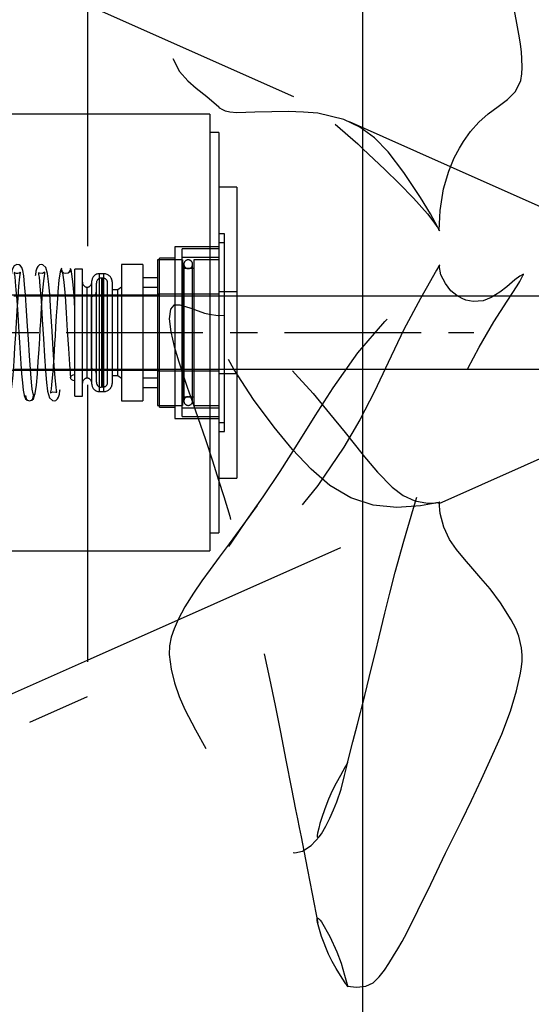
# Model space of a CAD drawing. Extents: x -184.4 to -118.8, y 116.3 to 158.3.
# Tile 8 of 22: x -144.3 to -140.7, y 121.8 to 128.6. Entities that reach past the tile are written whole.
import ezdxf

# ---------------------------------------------------------------- set-up
doc = ezdxf.new("R2010")
doc.units = 0
doc.header["$LTSCALE"] = 1.5
doc.header["$MEASUREMENT"] = 0
doc.linetypes.add('CENTER', pattern=[2, 1.25, -0.25, 0.25, -0.25])
doc.linetypes.add('SLDHIDDEN0', pattern=[1.905, 1.27, -0.635])
for name, color, linetype in [('DUCT', 30, 'CONTINUOUS'), ('HULL', 7, 'CONTINUOUS'), ('TAIL', 140, 'CONTINUOUS')]:
    doc.layers.add(name, color=color, linetype=linetype)

msp = doc.modelspace()

# ---------------------------------------------------------------- linework, layer by layer
at = {"layer": 'DUCT', "linetype": 'CONTINUOUS'}
msp.add_line((-141.8994, 118.8747), (-141.8994, 133.9947), dxfattribs=at)
at = {"layer": 'DUCT', "linetype": 'SLDHIDDEN0'}
for p, q in [((-143.7919, 128.9347), (-143.7919, 123.9347)), ((-142.3754, 128.0541), (-143.7919, 128.6847)), ((-141.298, 127.5744), (-141.9924, 127.8835)), ((-143.7919, 124.1847), (-141.3752, 125.2607)), ((-147.7919, 122.4038), (-143.7919, 124.1847)), ((-146.7971, 122.5967), (-143.7919, 123.9347))]:
    msp.add_line(p, q, dxfattribs=at)
at = {"layer": 'DUCT', "linetype": 'SLDHIDDEN0', "flags": 128}
for points in [[(-142.2125, 133.9318), (-142.248, 133.7768), (-142.2777, 133.6472), (-142.3016, 133.5431), (-142.3197, 133.4639), (-142.3377, 133.3834), (-142.3766, 133.1995), (-142.4182, 132.9799), (-142.4536, 132.7798), (-142.4845, 132.601), (-142.5115, 132.4454), (-142.5346, 132.3131), (-142.5716, 132.1002), (-142.6152, 131.8463), (-142.6678, 131.5523), (-142.73, 131.2178), (-142.7989, 130.8562), (-142.8721, 130.5004), (-142.9291, 130.2383), (-142.9838, 129.9781), (-143.0383, 129.7213), (-143.0927, 129.4678), (-143.1435, 129.2165), (-143.183, 128.993), (-143.2085, 128.8128), (-143.2229, 128.6722), (-143.227, 128.6177), (-143.2302, 128.5484), (-143.2278, 128.4367), (-143.2064, 128.3204), (-143.1603, 128.2293), (-143.1034, 128.1648), (-143.0446, 128.1139), (-142.9719, 128.056), (-142.8899, 127.9849), (-142.8893, 127.9843)], [(-141.372, 127.134), (-141.372, 127.134), (-141.372, 127.134), (-141.372, 127.134), (-141.372, 127.134), (-141.3721, 127.1341), (-141.3723, 127.1346), (-141.3734, 127.1366), (-141.3775, 127.1443), (-141.3942, 127.1751), (-141.4027, 127.1903), (-141.4366, 127.2502), (-141.5048, 127.3641), (-141.6187, 127.5345), (-141.7266, 127.6758), (-141.8203, 127.7725), (-141.9219, 127.8467), (-142.0303, 127.8991), (-142.2102, 127.9419), (-142.3086, 127.9505), (-142.4136, 127.9534), (-142.5251, 127.9525), (-142.6426, 127.9491), (-142.7658, 127.9448), (-142.8149, 127.9489), (-142.8436, 127.9567), (-142.8666, 127.9672), (-142.8815, 127.977), (-142.8929, 127.9884), (-142.9012, 128.0019), (-142.9035, 128.0139), (-142.8914, 128.0471), (-142.8537, 128.0801), (-142.8048, 128.101), (-142.6984, 128.12), (-142.5843, 128.1148), (-142.4689, 128.0891), (-142.3491, 128.0414), (-142.2281, 127.9716), (-142.1042, 127.8798), (-141.9341, 127.7307), (-141.8994, 127.6976)], [(-141.372, 126.9003), (-141.372, 126.9003), (-141.372, 126.9003), (-141.372, 126.9003), (-141.372, 126.9003), (-141.3721, 126.9002), (-141.3723, 126.8997), (-141.3734, 126.898), (-141.3775, 126.891), (-141.3942, 126.863), (-141.4027, 126.8489), (-141.4366, 126.7911), (-141.5048, 126.67), (-141.6187, 126.456), (-141.7266, 126.2293), (-141.8203, 126.0295), (-141.9219, 125.8345), (-142.0303, 125.6479), (-142.2102, 125.3838), (-142.3086, 125.2623), (-142.4136, 125.1478), (-142.5251, 125.0401), (-142.6426, 124.9384), (-142.7658, 124.8423), (-142.8149, 124.811), (-142.8436, 124.7972), (-142.8666, 124.7896), (-142.8815, 124.7872), (-142.8929, 124.7886), (-142.9012, 124.7942), (-142.9035, 124.8031), (-142.8914, 124.8447), (-142.8537, 124.9138), (-142.8048, 124.9882), (-142.6984, 125.1429), (-142.5843, 125.3075), (-142.4689, 125.4799), (-142.3491, 125.6688), (-142.2281, 125.8626), (-142.1042, 126.056), (-141.9341, 126.2951), (-141.7495, 126.5123), (-141.6507, 126.6113), (-141.5518, 126.7055), (-141.4569, 126.8006), (-141.4128, 126.8497), (-141.3918, 126.8747), (-141.3817, 126.8874), (-141.3783, 126.8918), (-141.3751, 126.896), (-141.374, 126.8975), (-141.3733, 126.8985), (-141.3729, 126.8991), (-141.3726, 126.8996), (-141.3724, 126.8998), (-141.3723, 126.9), (-141.3722, 126.9001), (-141.3721, 126.9002), (-141.3721, 126.9002), (-141.3721, 126.9003), (-141.372, 126.9003), (-141.372, 126.9003), (-141.372, 126.9003), (-141.372, 126.9003), (-141.372, 126.9003), (-141.372, 126.9003), (-141.372, 126.9003), (-141.372, 126.9003), (-141.372, 126.9003), (-141.372, 126.9003), (-141.372, 126.9003), (-141.372, 126.9003)], [(-142.0109, 123.461), (-141.9692, 123.6229), (-141.9381, 123.744), (-141.9175, 123.8248), (-141.9032, 123.8803), (-141.8878, 123.9411), (-141.8711, 124.0077), (-141.8427, 124.1231), (-141.8142, 124.2402), (-141.7885, 124.3456), (-141.7489, 124.507), (-141.7147, 124.6438), (-141.6776, 124.7879), (-141.6194, 125.0018), (-141.5535, 125.2296), (-141.4791, 125.4625), (-141.3975, 125.6912), (-141.3088, 125.9129), (-141.2079, 126.1333), (-141.1026, 126.3359), (-140.9999, 126.5093), (-140.9084, 126.6515), (-140.8395, 126.7564), (-140.8229, 126.7851), (-140.8105, 126.8084), (-140.8018, 126.8264), (-140.7981, 126.8331), (-140.7968, 126.8354), (-140.7968, 126.8364), (-140.8036, 126.8323), (-140.8088, 126.8298), (-140.8227, 126.8223), (-140.8557, 126.7964), (-140.911, 126.7499), (-140.9605, 126.7118), (-141.0186, 126.6758), (-141.0749, 126.6537), (-141.1436, 126.6485), (-141.1932, 126.6589), (-141.219, 126.6692), (-141.2541, 126.689), (-141.295, 126.723), (-141.3333, 126.7719), (-141.3655, 126.8326), (-141.3752, 126.895)], [(-142.85, 126.5532), (-142.893, 126.5494), (-142.9558, 126.5586), (-142.9862, 126.5667), (-143.0301, 126.5813), (-143.0862, 126.6021), (-143.155, 126.6241), (-143.1979, 126.6223), (-143.2219, 126.5958), (-143.2304, 126.529), (-143.2191, 126.4403), (-143.1955, 126.3389), (-143.1646, 126.2349), (-143.1346, 126.1429), (-143.1062, 126.0598), (-143.0726, 125.9634), (-143.0334, 125.8519), (-142.9813, 125.7007), (-142.9331, 125.5529), (-142.8911, 125.4216), (-142.8554, 125.3086), (-142.8144, 125.1732), (-142.7737, 125.0293), (-142.7313, 124.8702), (-142.6847, 124.6872), (-142.6345, 124.4793), (-142.5859, 124.2633), (-142.5423, 124.0594), (-142.5033, 123.8721), (-142.4667, 123.6896), (-142.4294, 123.4984), (-142.3909, 123.2996), (-142.3769, 123.2286), (-142.363, 123.1588), (-142.3498, 123.0939), (-142.3377, 123.0341), (-142.3246, 122.97), (-142.3052, 122.8744), (-142.2794, 122.744), (-142.2477, 122.5781), (-142.2103, 122.3771)], [(-141.372, 125.2699), (-141.372, 125.2699), (-141.372, 125.2699), (-141.372, 125.2699), (-141.372, 125.2699), (-141.372, 125.2699), (-141.372, 125.2699), (-141.3721, 125.2699), (-141.3723, 125.2698), (-141.3733, 125.2696), (-141.3772, 125.2686), (-141.3936, 125.2648), (-141.4284, 125.2576), (-141.5037, 125.2457), (-141.6672, 125.2339), (-141.8301, 125.2488), (-141.9833, 125.2992), (-142.1262, 125.3845), (-142.2556, 125.4967), (-142.3828, 125.6321), (-142.5091, 125.7855), (-142.6514, 125.9744), (-142.7871, 126.1838), (-142.8489, 126.2987), (-142.8943, 126.4237), (-142.9035, 126.4905), (-142.8999, 126.5127), (-142.8894, 126.5322), (-142.8777, 126.5425), (-142.8593, 126.5493), (-142.833, 126.549), (-142.7906, 126.5333), (-142.7116, 126.477), (-142.638, 126.4127), (-142.4967, 126.2848), (-142.3643, 126.1518), (-142.2417, 126.0154), (-142.1283, 125.8793), (-142.0226, 125.7475), (-141.907, 125.6039), (-141.8994, 125.5949)], [(-142.6251, 125.2469), (-142.6502, 125.2126), (-142.6808, 125.171), (-142.7499, 125.0777), (-142.8196, 124.984), (-142.8873, 124.8928), (-142.9499, 124.8075), (-143.0066, 124.7287), (-143.0642, 124.6451), (-143.1223, 124.5515), (-143.1676, 124.4648), (-143.1962, 124.4008), (-143.2163, 124.3435), (-143.2279, 124.2839), (-143.2296, 124.2234), (-143.2164, 124.1237), (-143.1931, 124.0281), (-143.1614, 123.9359), (-143.1221, 123.8457), (-143.0498, 123.7058), (-142.9721, 123.5661), (-142.8801, 123.4204), (-142.7982, 123.2979), (-142.7292, 123.1923), (-142.6678, 123.1071), (-142.6084, 123.0299), (-142.579, 122.9935), (-142.5492, 122.9607), (-142.5187, 122.9326), (-142.4876, 122.9078), (-142.4525, 122.8847), (-142.4129, 122.8672), (-142.3675, 122.8611), (-142.3142, 122.8729), (-142.2557, 122.9113), (-142.196, 122.9754)], [(-141.3766, 125.269), (-141.3743, 125.2694), (-141.3735, 125.2696), (-141.3729, 125.2697), (-141.3726, 125.2698), (-141.3724, 125.2698), (-141.3722, 125.2699), (-141.3721, 125.2699), (-141.3721, 125.2699), (-141.3721, 125.2699), (-141.372, 125.2699), (-141.372, 125.2699), (-141.372, 125.2699), (-141.372, 125.2699), (-141.372, 125.2699), (-141.372, 125.2699), (-141.372, 125.2699), (-141.372, 125.2699), (-141.372, 125.2699), (-141.372, 125.2699), (-141.372, 125.2699)], [(-142.0045, 123.483), (-142.0045, 123.483), (-142.0045, 123.483), (-142.0045, 123.483), (-142.0045, 123.4829), (-142.0053, 123.4811), (-142.0058, 123.48), (-142.0071, 123.4772), (-142.0093, 123.4726), (-142.0132, 123.4649), (-142.0168, 123.4581), (-142.0208, 123.4509), (-142.0543, 123.3926), (-142.084, 123.34), (-142.1114, 123.2863), (-142.1362, 123.2292), (-142.1617, 123.1636), (-142.1844, 123.0974), (-142.1951, 123.0624), (-142.2036, 123.0307), (-142.211, 122.997), (-142.2134, 122.98), (-142.2136, 122.9714), (-142.2122, 122.9673), (-142.2115, 122.9664), (-142.2106, 122.9657), (-142.2095, 122.9653), (-142.2083, 122.9652), (-142.2063, 122.9656), (-142.2041, 122.9668), (-142.1928, 122.9801), (-142.1851, 122.9915), (-142.1553, 123.0432), (-142.1275, 123.0992), (-142.1024, 123.1555), (-142.0795, 123.2121), (-142.0501, 123.2985), (-142.0272, 123.3916), (-142.0045, 123.483)], [(-142.0045, 121.9396), (-142.0045, 121.9396), (-142.0045, 121.9396), (-142.0045, 121.9396), (-142.0045, 121.9397), (-142.0053, 121.9413), (-142.0058, 121.9422), (-142.0071, 121.9446), (-142.0093, 121.9486), (-142.0132, 121.9554), (-142.0168, 121.9613), (-142.0208, 121.9676), (-142.0543, 122.0189), (-142.084, 122.0656), (-142.1114, 122.1137), (-142.1362, 122.1654), (-142.1845, 122.2868), (-142.2037, 122.3493), (-142.211, 122.3811), (-142.2134, 122.3971), (-142.2135, 122.4053), (-142.2131, 122.4073), (-142.2122, 122.4092), (-142.2115, 122.4099), (-142.2106, 122.4106), (-142.2095, 122.411), (-142.2083, 122.4111), (-142.2063, 122.4107), (-142.2041, 122.4095), (-142.1928, 122.397), (-142.1851, 122.3862), (-142.1275, 122.285), (-142.0795, 122.181), (-142.05, 122.1024), (-142.0272, 122.0198), (-142.0045, 121.9396)], [(-142.0082, 121.9441), (-141.9406, 121.9376), (-141.8994, 121.9424)]]:
    msp.add_lwpolyline(points, dxfattribs=at)
at = {"layer": 'DUCT', "linetype": 'CONTINUOUS', "flags": 128}
for points in [[(-141.3759, 127.1365), (-141.3697, 127.2733), (-141.3454, 127.4234), (-141.3108, 127.5436), (-141.2723, 127.6362), (-141.2372, 127.7028), (-141.2086, 127.749), (-141.1604, 127.8156), (-141.1029, 127.8805), (-141.0387, 127.9387), (-140.9715, 127.9882), (-140.9069, 128.0357), (-140.8521, 128.0907), (-140.8161, 128.1659), (-140.8082, 128.2125), (-140.8059, 128.2552), (-140.8079, 128.317), (-140.8116, 128.3616), (-140.8184, 128.4178), (-140.8286, 128.485), (-140.8684, 128.6975)], [(-141.8994, 127.6976), (-141.7495, 127.555), (-141.6507, 127.459), (-141.5518, 127.3586), (-141.4569, 127.251), (-141.4128, 127.1938), (-141.3918, 127.1643), (-141.3817, 127.1492), (-141.3783, 127.144), (-141.3751, 127.139), (-141.374, 127.1373), (-141.3733, 127.1361), (-141.3729, 127.1354), (-141.3726, 127.1349), (-141.3724, 127.1345), (-141.3723, 127.1343), (-141.3722, 127.1342), (-141.3721, 127.1341), (-141.3721, 127.1341), (-141.3721, 127.134), (-141.372, 127.134), (-141.372, 127.134), (-141.372, 127.134), (-141.372, 127.134), (-141.372, 127.134), (-141.372, 127.134), (-141.372, 127.134), (-141.372, 127.134), (-141.372, 127.134), (-141.372, 127.134), (-141.372, 127.134), (-141.372, 127.134), (-141.372, 127.134)], [(-141.3752, 125.2607), (-138.7383, 126.4347), (-141.298, 127.5744)], [(-141.8994, 125.5949), (-141.7994, 125.4765), (-141.6994, 125.3719), (-141.6233, 125.3147), (-141.5424, 125.2794), (-141.457, 125.2636), (-141.4145, 125.2638), (-141.3993, 125.2654), (-141.3895, 125.2667), (-141.3832, 125.2678), (-141.3792, 125.2685), (-141.3766, 125.269), (-141.3766, 125.269)], [(-141.8994, 121.9424), (-141.8809, 121.9446), (-141.8297, 121.968), (-141.7883, 122.0084), (-141.7522, 122.0541), (-141.7209, 122.101), (-141.6891, 122.1529), (-141.6604, 122.2006), (-141.6303, 122.2524), (-141.5989, 122.3101), (-141.5222, 122.4646), (-141.4327, 122.6456), (-141.332, 122.8586), (-141.2199, 123.0833), (-141.1531, 123.2205), (-141.0856, 123.3663), (-141.016, 123.5173), (-140.9465, 123.6753), (-140.8862, 123.8339), (-140.8441, 123.9747), (-140.817, 124.0947), (-140.8104, 124.139), (-140.8071, 124.1778), (-140.8067, 124.2188), (-140.811, 124.2692), (-140.83, 124.3491), (-140.8507, 124.4018), (-140.881, 124.4624), (-140.9539, 124.5778), (-141.0265, 124.6736), (-141.0894, 124.7489), (-141.1456, 124.8128), (-141.2024, 124.8775), (-141.2569, 124.9437), (-141.3053, 125.0146), (-141.3448, 125.0971), (-141.3704, 125.192), (-141.3758, 125.2697)]]:
    msp.add_lwpolyline(points, dxfattribs=at)
at = {"layer": 'HULL', "color": 1, "linetype": 'CENTER', "ltscale": 0.5}
msp.add_line((-184.4374, 126.4347), (-141.1384, 126.4347), dxfattribs=at)
at = {"layer": 'TAIL', "linetype": 'CONTINUOUS'}
for p, q in [((-142.9517, 127.9347), (-144.5363, 127.9347)), ((-142.9517, 127.9347), (-142.9517, 124.9347)), ((-142.8905, 127.8097), (-142.9517, 127.8097)), ((-142.8905, 127.8097), (-142.8905, 125.0597)), ((-142.7655, 127.4347), (-142.8905, 127.4347)), ((-142.7655, 127.4347), (-142.7655, 125.4347)), ((-140.6033, 126.686), (-142.7655, 126.686)), ((-142.7655, 126.1835), (-140.6033, 126.1835)), ((-142.8905, 125.4347), (-142.7655, 125.4347)), ((-142.9517, 125.0597), (-142.8905, 125.0597)), ((-144.5363, 124.9347), (-142.9517, 124.9347))]:
    msp.add_line(p, q, dxfattribs=at)
at = {"layer": 'TAIL', "linetype": 'SLDHIDDEN0'}
for p, q in [((-142.8507, 127.1134), (-142.8905, 127.1134)), ((-142.8507, 126.4347), (-142.8507, 127.1134)), ((-142.8507, 127.0511), (-142.8905, 127.0511)), ((-142.8905, 127.0247), (-143.1905, 127.0247)), ((-143.1905, 127.0247), (-143.1905, 125.8447)), ((-142.8905, 127.0115), (-143.1405, 127.0115)), ((-143.1405, 126.4347), (-143.1405, 127.0115)), ((-143.1385, 126.9347), (-143.3105, 126.9347)), ((-143.3105, 126.9347), (-143.3105, 126.0813)), ((-143.1905, 126.9461), (-143.2977, 126.9461)), ((-143.2977, 125.9233), (-143.2977, 126.9461)), ((-142.8905, 126.9504), (-143.1405, 126.9504)), ((-143.1385, 126.9347), (-143.1385, 126.0813)), ((-142.8905, 126.9347), (-143.0609, 126.9347)), ((-143.0609, 126.9347), (-143.0609, 126.0813)), ((-143.8262, 126.8712), (-143.8774, 126.8712)), ((-143.8774, 125.9982), (-143.8774, 126.8712)), ((-143.8262, 125.9982), (-143.8262, 126.8712)), ((-143.6807, 126.8396), (-143.7114, 126.8396)), ((-143.7114, 126.839), (-143.7114, 126.0299)), ((-143.6807, 126.839), (-143.6807, 126.0299)), ((-143.5575, 126.9032), (-143.5575, 126.1035)), ((-143.4105, 126.9032), (-143.5575, 126.9032)), ((-143.4105, 126.9032), (-143.4105, 126.1035)), ((-143.0609, 126.875), (-143.1385, 126.875)), ((-143.1299, 126.9046), (-143.1299, 125.9648)), ((-143.0696, 125.9648), (-143.0696, 126.9046)), ((-143.7614, 126.0799), (-143.7614, 126.7896)), ((-143.7302, 126.0943), (-143.7302, 126.7752)), ((-143.6952, 126.8096), (-143.6952, 126.0593)), ((-143.6879, 126.8096), (-143.6879, 126.0593)), ((-143.6529, 126.0943), (-143.6529, 126.7752)), ((-143.6207, 126.0899), (-143.6207, 126.7796)), ((-143.3105, 126.8112), (-143.4105, 126.8112)), ((-143.7938, 126.1226), (-143.7938, 126.7468)), ((-143.5826, 126.7282), (-143.6207, 126.7282)), ((-143.5575, 126.7467), (-143.5826, 126.7282)), ((-143.5826, 126.1412), (-143.5826, 126.7282)), ((-143.3105, 126.7449), (-143.4105, 126.7449)), ((-142.7655, 126.716), (-142.8905, 126.716)), ((-143.2977, 126.6932), (-144.3574, 126.6932)), ((-142.7655, 126.686), (-144.2977, 126.686)), ((-143.7652, 126.6847), (-143.8774, 126.6847)), ((-143.7652, 126.6842), (-143.7652, 126.1848)), ((-143.5575, 126.6847), (-143.6529, 126.6847)), ((-143.4105, 126.6847), (-143.5575, 126.6847)), ((-142.8905, 126.6979), (-143.3105, 126.6979)), ((-143.1405, 125.858), (-143.1405, 126.4347)), ((-142.8507, 125.7561), (-142.8507, 126.4347)), ((-144.3574, 126.1762), (-143.2977, 126.1762)), ((-144.2977, 126.1835), (-142.7655, 126.1835)), ((-143.8774, 126.1847), (-143.7652, 126.1847)), ((-143.6529, 126.1847), (-143.5575, 126.1847)), ((-143.5575, 126.1847), (-143.4105, 126.1847)), ((-143.3105, 126.1715), (-142.8905, 126.1715)), ((-143.6207, 126.1412), (-143.5826, 126.1412)), ((-143.5826, 126.1412), (-143.5575, 126.1227)), ((-143.5575, 126.1035), (-143.5575, 125.9662)), ((-143.4105, 126.1246), (-143.3105, 126.1246)), ((-143.4105, 126.1035), (-143.4105, 125.9662)), ((-142.8905, 126.1535), (-142.7655, 126.1535)), ((-143.7114, 126.0299), (-143.6807, 126.0299)), ((-143.4105, 126.0583), (-143.3105, 126.0583)), ((-143.3105, 126.0813), (-143.3105, 125.9347)), ((-143.1385, 126.0813), (-143.1385, 125.9347)), ((-143.0609, 126.0813), (-143.0609, 125.9347)), ((-143.8774, 125.9982), (-143.8262, 125.9982)), ((-143.5575, 125.9662), (-143.4105, 125.9662)), ((-143.1385, 125.9945), (-143.0609, 125.9945)), ((-143.3105, 125.9347), (-143.1385, 125.9347)), ((-143.2977, 125.9233), (-143.1905, 125.9233)), ((-143.1405, 125.9191), (-142.8905, 125.9191)), ((-143.0609, 125.9347), (-142.8905, 125.9347)), ((-143.1905, 125.8447), (-142.8905, 125.8447)), ((-143.1405, 125.858), (-142.8905, 125.858)), ((-142.8905, 125.8184), (-142.8507, 125.8184)), ((-142.8905, 125.7561), (-142.8507, 125.7561))]:
    msp.add_line(p, q, dxfattribs=at)
at = {"layer": 'TAIL', "linetype": 'SLDHIDDEN0', "flags": 128}
for points in [[(-144.3586, 125.9664), (-144.3573, 125.9662), (-144.347, 125.9677), (-144.333, 125.9761), (-144.3247, 125.9888), (-144.3179, 126.0128), (-144.3107, 126.0617), (-144.303, 126.1436), (-144.296, 126.2381), (-144.2899, 126.3336), (-144.2844, 126.4228), (-144.2795, 126.5025), (-144.2743, 126.586), (-144.2684, 126.6726), (-144.2619, 126.7543), (-144.2552, 126.8186), (-144.2508, 126.8471), (-144.2511, 126.8507), (-144.2541, 126.8478), (-144.26, 126.8439), (-144.2701, 126.8409), (-144.2822, 126.8421), (-144.2902, 126.846), (-144.294, 126.8486), (-144.2944, 126.8421), (-144.2916, 126.8204), (-144.2874, 126.7829), (-144.2825, 126.7297), (-144.2771, 126.6583), (-144.2706, 126.5601), (-144.2629, 126.4358), (-144.2587, 126.366), (-144.2541, 126.2934), (-144.2493, 126.2209), (-144.2442, 126.1515), (-144.2388, 126.0895), (-144.2331, 126.0393), (-144.2271, 126.0056), (-144.2208, 125.993)], [(-144.159, 126.0021), (-144.1652, 126.0136), (-144.1711, 126.0462), (-144.1765, 126.0939), (-144.1816, 126.1511), (-144.1862, 126.2129), (-144.1904, 126.2751), (-144.1976, 126.3896), (-144.2031, 126.4799), (-144.2073, 126.549), (-144.212, 126.6212), (-144.2173, 126.6953), (-144.2231, 126.7661), (-144.2296, 126.8259), (-144.2357, 126.8624), (-144.2422, 126.8823), (-144.2509, 126.8945), (-144.2599, 126.9004), (-144.2757, 126.9027), (-144.2945, 126.8936), (-144.3087, 126.8692), (-144.3143, 126.8439), (-144.3197, 126.8036), (-144.3247, 126.7518), (-144.3297, 126.6893), (-144.3348, 126.6162), (-144.3403, 126.5315), (-144.346, 126.4377), (-144.352, 126.3388), (-144.3575, 126.2542)], [(-143.9708, 126.8765), (-143.9794, 126.8532), (-143.9872, 126.7954), (-143.9942, 126.7177), (-144.0004, 126.6325), (-144.0058, 126.5493), (-144.0104, 126.4743), (-144.0143, 126.4109), (-144.0174, 126.3604), (-144.0234, 126.2656), (-144.0304, 126.1667), (-144.0382, 126.0783), (-144.042, 126.046), (-144.0448, 126.0276), (-144.0461, 126.0197), (-144.0454, 126.0189), (-144.0416, 126.0224), (-144.0296, 126.0282), (-144.0089, 126.0268), (-144.002, 126.0255), (-144.0032, 126.0372), (-144.0061, 126.0592), (-144.0126, 126.1232), (-144.0193, 126.21), (-144.0265, 126.3181), (-144.0342, 126.4438), (-144.0425, 126.5774), (-144.0509, 126.6989), (-144.0583, 126.786), (-144.0652, 126.8416), (-144.077, 126.883), (-144.0974, 126.9011), (-144.1102, 126.9028), (-144.1201, 126.9003), (-144.133, 126.8901), (-144.1398, 126.8774), (-144.1453, 126.8567), (-144.1495, 126.8317), (-144.1539, 126.795), (-144.162, 126.7026), (-144.1691, 126.6028), (-144.175, 126.5083), (-144.1781, 126.458), (-144.1819, 126.3948), (-144.1865, 126.3203), (-144.1919, 126.238), (-144.198, 126.1542), (-144.2049, 126.0784), (-144.2125, 126.023), (-144.2208, 126.002)], [(-144.159, 125.993), (-144.1504, 126.0164), (-144.1426, 126.0742), (-144.1356, 126.152), (-144.1294, 126.2372), (-144.124, 126.3204), (-144.1194, 126.3954), (-144.1155, 126.4588), (-144.1125, 126.5093), (-144.1064, 126.6041), (-144.0995, 126.7029), (-144.0917, 126.7912), (-144.0878, 126.8235), (-144.0851, 126.8419), (-144.0837, 126.8498), (-144.0845, 126.8505), (-144.0883, 126.8471), (-144.1003, 126.8413), (-144.121, 126.8427), (-144.128, 126.8445), (-144.127, 126.8349), (-144.1244, 126.8162), (-144.118, 126.7543), (-144.1102, 126.6552), (-144.1017, 126.5249), (-144.0936, 126.3926), (-144.0861, 126.2728), (-144.0792, 126.173), (-144.0724, 126.0927), (-144.0654, 126.0325), (-144.0529, 125.9866), (-144.0324, 125.9684), (-144.0197, 125.9666), (-144.0098, 125.9691), (-143.9969, 125.9794), (-143.9901, 125.9921), (-143.9845, 126.0128), (-143.9804, 126.0378), (-143.976, 126.0746), (-143.9678, 126.167), (-143.9608, 126.2668), (-143.9548, 126.3614), (-143.9517, 126.4117), (-143.9479, 126.4749), (-143.9433, 126.5494), (-143.9379, 126.6317), (-143.9318, 126.7154), (-143.9249, 126.7912), (-143.9173, 126.8466), (-143.909, 126.8674)], [(-143.9045, 126.8664), (-143.9068, 126.8602), (-143.9128, 126.8519), (-143.9242, 126.8441), (-143.9399, 126.8407), (-143.9557, 126.8441), (-143.967, 126.8519), (-143.9731, 126.8602), (-143.9754, 126.8665)], [(-143.9708, 126.8674), (-143.9623, 126.8455), (-143.954, 126.7822), (-143.9459, 126.6871), (-143.938, 126.5715), (-143.9303, 126.4473), (-143.9228, 126.3257), (-143.9156, 126.2156), (-143.9086, 126.1244)], [(-143.9129, 126.8663), (-143.9131, 126.8601), (-143.9171, 126.8519), (-143.9263, 126.8441), (-143.9399, 126.8407), (-143.9536, 126.8441), (-143.9628, 126.8519), (-143.9667, 126.8601), (-143.9669, 126.8663)], [(-143.8774, 126.5999), (-143.8834, 126.689), (-143.8917, 126.7862), (-143.9002, 126.8521), (-143.909, 126.8764)], [(-143.8774, 126.1034), (-143.8894, 126.105), (-143.8995, 126.1098), (-143.9063, 126.117), (-143.9087, 126.1255), (-143.9063, 126.1339), (-143.8995, 126.1411), (-143.8894, 126.1459), (-143.8774, 126.1476)], [(-144.2254, 126.003), (-144.217, 125.9802), (-144.2057, 125.9703), (-144.1899, 125.9662), (-144.1742, 125.9703), (-144.1628, 125.9802), (-144.1545, 126.003)], [(-144.2169, 126.0032), (-144.2128, 125.9802), (-144.2036, 125.9703), (-144.1899, 125.9662), (-144.1763, 125.9703), (-144.167, 125.9802), (-144.1629, 126.0031)]]:
    msp.add_lwpolyline(points, dxfattribs=at)
at = {"layer": 'TAIL', "linetype": 'SLDHIDDEN0'}
for centre, radius, start, end in [((-143.0997, 126.9046), 0.0301, 360, 180), ((-143.7114, 126.7896), 0.05, 90, 180), ((-143.6807, 126.7796), 0.06, 360, 90), ((-143.0997, 126.9046), 0.0301, 180, 360), ((-143.7912, 126.7817), 0.035, 180, 265.78323), ((-143.7964, 126.7817), 0.035, 274.21677, 360), ((-143.6952, 126.7752), 0.035, 90, 180), ((-143.6879, 126.7752), 0.035, 360, 90), ((-143.7652, 126.7197), 0.035, 270, 360), ((-143.7652, 126.1497), 0.035, 360, 90), ((-143.7912, 126.0877), 0.035, 94.21677, 180), ((-143.7964, 126.0877), 0.035, 360, 85.78323), ((-143.6952, 126.0943), 0.035, 180, 270), ((-143.6879, 126.0943), 0.035, 270, 360), ((-143.7114, 126.0799), 0.05, 180, 270), ((-143.6807, 126.0899), 0.06, 270, 360), ((-143.0997, 125.9648), 0.0301, 360, 180), ((-143.0997, 125.9648), 0.0301, 180, 360)]:
    msp.add_arc(centre, radius, start, end, dxfattribs=at)

doc.saveas('drawing.dxf')
